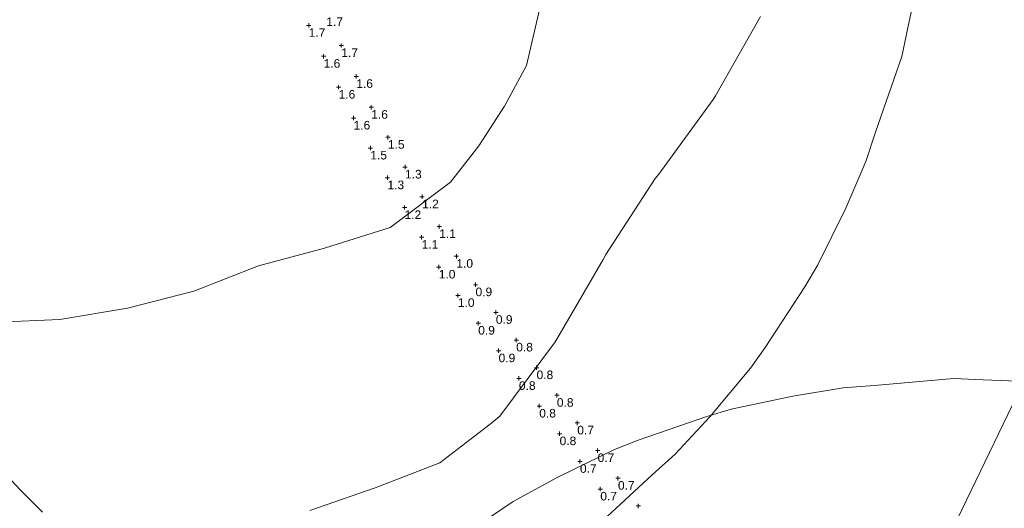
# Model space of a CAD drawing. Extents: x 11759 to 13757, y -2685 to 8839.
# Tile 46 of 58: x 12896 to 13183, y 6629 to 6771. Entities that reach past the tile are written whole.
import ezdxf

# ---------------------------------------------------------------- set-up
doc = ezdxf.new("R2010")
doc.units = 0
doc.header["$MEASUREMENT"] = 0
for name, color, linetype, lineweight in [('AGI32-115446_BK001 - Copy -- 2023-Jan-03 22h-01m-38s-DRAWING', 7, 'Continuous', 0), ('AGI32-Project_1-CALCPTS', 7, 'Continuous', 0), ('AGI32-Project_1-LUMINAIRE', 7, 'Continuous', 0), ('AGI32-Project_1-MARKPOINT', 7, 'Continuous', 0), ('AGI32-Project_1-TEMPLATE', 7, 'Continuous', 0)]:
    doc.layers.add(name, color=color, linetype=linetype, lineweight=lineweight)
doc.styles.add('AGI32-Arial', font='arial.ttf')

# ---------------------------------------------------------------- blocks, each defined once
blk = doc.blocks.new('AGI32-ID1buv4w-Project_1-LUMINAIRE-HM4_Template2')
at = {"layer": 'AGI32-Project_1-TEMPLATE', "color": 1, "linetype": 'ByBlock', "lineweight": 0}
for p, q in [((-111.77, 239.28, -100), (-99.7, 244.62, -100)), ((-119.64, 235.83, -100), (-111.77, 239.28, -100)), ((-139.58, 223.87, -100), (-119.64, 235.83, -100)), ((119.64, 235.83, -100), (139.58, 223.87, -100)), ((-147.4, 219.34, -100), (-139.58, 223.87, -100)), ((139.58, 223.87, -100), (147.4, 219.34, -100)), ((-159.52, 210.76, -100), (-147.4, 219.34, -100)), ((-173.98, 199.4, -100), (-159.52, 210.76, -100)), ((-179.46, 194.39, -100), (-173.98, 199.4, -100)), ((-194.39, 179.46, -100), (-179.46, 194.39, -100)), ((-199.4, 173.98, -100), (-194.39, 179.46, -100)), ((-210.76, 159.52, -100), (-199.4, 173.98, -100)), ((-219.34, 147.4, -100), (-210.76, 159.52, -100)), ((-223.87, 139.58, -100), (-219.34, 147.4, -100)), ((244.62, -99.7, -100), (239.28, -111.77, -100)), ((239.28, -111.77, -100), (235.83, -119.64, -100)), ((235.83, -119.64, -100), (223.87, -139.58, -100)), ((223.87, -139.58, -100), (219.34, -147.4, -100)), ((219.34, -147.4, -100), (210.76, -159.52, -100)), ((210.76, -159.52, -100), (199.4, -173.98, -100)), ((199.4, -173.98, -100), (194.39, -179.46, -100)), ((194.39, -179.46, -100), (179.46, -194.39, -100)), ((179.46, -194.39, -100), (173.98, -199.4, -100)), ((173.98, -199.4, -100), (159.52, -210.76, -100)), ((159.52, -210.76, -100), (147.4, -219.34, -100)), ((147.4, -219.34, -100), (139.58, -223.87, -100)), ((139.58, -223.87, -100), (119.64, -235.83, -100))]:
    blk.add_line(p, q, dxfattribs=at)
at = {"layer": 'AGI32-Project_1-TEMPLATE', "color": 3, "linetype": 'ByBlock', "lineweight": 0}
for p, q in [((137.62, -79.76, -100), (128.36, -99.7, -100)), ((128.36, -99.7, -100), (119.64, -109.89, -100)), ((119.64, -109.89, -100), (109.89, -119.64, -100)), ((109.89, -119.64, -100), (99.7, -128.36, -100)), ((99.7, -128.36, -100), (79.76, -137.62, -100)), ((79.76, -137.62, -100), (60.05, -139.58, -100)), ((59.82, -139.61, -100), (39.88, -140.7, -100)), ((60.05, -139.58, -100), (59.82, -139.61, -100)), ((-19.94, -144.04, -100), (-39.88, -140.7, -100)), ((39.88, -140.7, -100), (19.94, -144.04, -100)), ((0, -144.89, -100), (-19.94, -144.04, -100)), ((19.94, -144.04, -100), (0, -144.89, -100))]:
    blk.add_line(p, q, dxfattribs=at)
at = {"layer": 'AGI32-Project_1-TEMPLATE', "color": 5, "linetype": 'ByBlock', "lineweight": 0}
for p, q in [((198.01, -99.7, -100), (180.41, -119.64, -100)), ((180.41, -119.64, -100), (179.46, -120.57, -100)), ((179.46, -120.57, -100), (159.52, -138.58, -100)), ((158.23, -139.58, -100), (139.58, -158.23, -100)), ((159.52, -138.58, -100), (158.23, -139.58, -100)), ((138.58, -159.52, -100), (120.57, -179.46, -100)), ((139.58, -158.23, -100), (138.58, -159.52, -100)), ((119.64, -180.41, -100), (99.7, -198.01, -100)), ((120.57, -179.46, -100), (119.64, -180.41, -100)), ((96.98, -199.4, -100), (79.76, -207.72, -100)), ((99.7, -198.01, -100), (96.98, -199.4, -100)), ((79.76, -207.72, -100), (59.82, -210.98, -100)), ((59.82, -210.98, -100), (39.88, -213.54, -100))]:
    blk.add_line(p, q, dxfattribs=at)
blk = doc.blocks.new('AGI32-ID1buv4w-Project_1-LUMINAIRE-HM4_95')
at = {"layer": 'AGI32-Project_1-TEMPLATE', "color": 7, "linetype": 'ByBlock', "lineweight": 0}
blk.add_blockref('AGI32-ID1buv4w-Project_1-LUMINAIRE-HM4_Template2', (0, 0), dxfattribs=at)
blk = doc.blocks.new('AGI32-ID1buv4w-Project_1-LUMINAIRE-HM4_90')
at = {"layer": 'AGI32-Project_1-TEMPLATE', "color": 7, "linetype": 'ByBlock', "lineweight": 0}
blk.add_blockref('AGI32-ID1buv4w-Project_1-LUMINAIRE-HM4_Template2', (0, 0), dxfattribs=at)
blk = doc.blocks.new('AGI32-ID1buv4w-Project_1-LUMINAIRE-HM4_127')
at = {"layer": 'AGI32-Project_1-TEMPLATE', "color": 7, "linetype": 'ByBlock', "lineweight": 0}
blk.add_blockref('AGI32-ID1buv4w-Project_1-LUMINAIRE-HM4_Template2', (0, 0), dxfattribs=at)
blk = doc.blocks.new('AGI32-ID1buv4w-MARKPOINT')
at = {"layer": 'AGI32-Project_1-MARKPOINT', "color": 0, "linetype": 'Continuous', "lineweight": 0}
for p, q in [((-0.125, 0), (0.125, 0)), ((0, -0.125), (0, 0.125))]:
    blk.add_line(p, q, dxfattribs=at)
blk = doc.blocks.new('AGI32-ID1buv4w-Project_1-CALCPTS-US 23 NB - Ramp C')
at = {"layer": 'AGI32-Project_1-MARKPOINT', "color": 6, "linetype": 'Continuous', "lineweight": 0, "xscale": 5, "yscale": 5, "zscale": 5}
for p in [(879.04, 4990.06), (888.54, 4984.2), (883.39, 4981.06), (892.9, 4975.2), (887.75, 4972.06), (897.26, 4966.2), (892.11, 4963.06), (902.12, 4957.47), (897, 4954.34), (907.11, 4948.8), (901.98, 4945.67), (912.09, 4940.13), (906.97, 4937.01), (917.07, 4931.46), (911.95, 4928.34), (922.06, 4922.79), (916.94, 4919.67), (927.64, 4914.52), (922.5, 4911.38), (933.57, 4906.46), (928.43, 4903.32), (939.5, 4898.41), (934.36, 4895.27), (945.43, 4890.35), (940.29, 4887.22), (951.35, 4882.3), (946.21, 4879.16), (957.28, 4874.25), (952.14, 4871.11), (963.21, 4866.19), (958.07, 4863.06), (969.14, 4858.14), (964, 4855), (975.07, 4850.09)]:
    blk.add_blockref('AGI32-ID1buv4w-MARKPOINT', p, dxfattribs=at)
at = {"layer": 'AGI32-Project_1-CALCPTS', "color": 6, "linetype": 'Continuous', "lineweight": 0, "char_height": 2.5, "attachment_point": 1, "style": 'AGI32-Arial'}
for s, insert in [('1.7', (884.18, 4992.37)), ('1.7', (879.04, 4989.23)), ('1.7', (888.54, 4983.37)), ('1.6', (883.39, 4980.23)), ('1.6', (892.9, 4974.37)), ('1.6', (887.75, 4971.23)), ('1.6', (897.26, 4965.37)), ('1.6', (892.11, 4962.23)), ('1.5', (902.12, 4956.64)), ('1.5', (897, 4953.51)), ('1.3', (907.11, 4947.97)), ('1.3', (901.98, 4944.84)), ('1.2', (912.09, 4939.3)), ('1.2', (906.97, 4936.17)), ('1.1', (917.07, 4930.63)), ('1.1', (911.95, 4927.5)), ('1.0', (922.06, 4921.96)), ('1.0', (916.94, 4918.83)), ('0.9', (927.64, 4913.68)), ('1.0', (922.5, 4910.55)), ('0.9', (933.57, 4905.63)), ('0.9', (928.43, 4902.49)), ('0.8', (939.5, 4897.58)), ('0.9', (934.36, 4894.44)), ('0.8', (945.43, 4889.52)), ('0.8', (940.29, 4886.38)), ('0.8', (951.35, 4881.47)), ('0.8', (946.21, 4878.33)), ('0.7', (957.28, 4873.41)), ('0.8', (952.14, 4870.28)), ('0.7', (963.21, 4865.36)), ('0.7', (958.07, 4862.22)), ('0.7', (969.14, 4857.31)), ('0.7', (964, 4854.17))]:
    blk.add_mtext(s, dxfattribs=dict(at, insert=insert))

msp = doc.modelspace()

# ---------------------------------------------------------------- linework, layer by layer
at = {"layer": 'AGI32-115446_BK001 - Copy -- 2023-Jan-03 22h-01m-38s-DRAWING', "color": 7, "linetype": 'Continuous', "lineweight": 0}
for points in [[(12080.6, 4903.12, 0), (12094.19, 4940.06, 0), (12446.33, 5599.83, 0), (12469.45, 5631.68, 0), (13068.89, 6445.41, 0), (13113.49, 6509.54, 0), (13275.96, 6846.33, 0), (13345.72, 7213.7, 0), (13348.02, 7291.77, 0)], [(13068.89, 6445.41, 0), (13113.49, 6509.54, 0), (13275.96, 6846.33, 0), (13345.72, 7213.7, 0), (13348.02, 7291.77, 0)]]:
    msp.add_polyline3d(points, dxfattribs=at)

# ---------------------------------------------------------------- block references
at = {"layer": 'AGI32-Project_1-CALCPTS', "color": 7, "linetype": 'Continuous', "lineweight": 0}
msp.add_blockref('AGI32-ID1buv4w-Project_1-CALCPTS-US 23 NB - Ramp C', (12101.41, 1779.14), dxfattribs=at)
at = {"layer": 'AGI32-Project_1-LUMINAIRE', "color": 7, "linetype": 'Continuous', "lineweight": 0}
for name, p, rotation in [('AGI32-ID1buv4w-Project_1-LUMINAIRE-HM4_90', (12897.8, 6828.59, 100), 11.88800977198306), ('AGI32-ID1buv4w-Project_1-LUMINAIRE-HM4_95', (12702.95, 6454.59, 100), 344.7442849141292), ('AGI32-ID1buv4w-Project_1-LUMINAIRE-HM4_127', (13172.63, 6401.9, 100), 334.0262886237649)]:
    msp.add_blockref(name, p, dxfattribs=dict(at, rotation=rotation))

doc.saveas('drawing.dxf')
